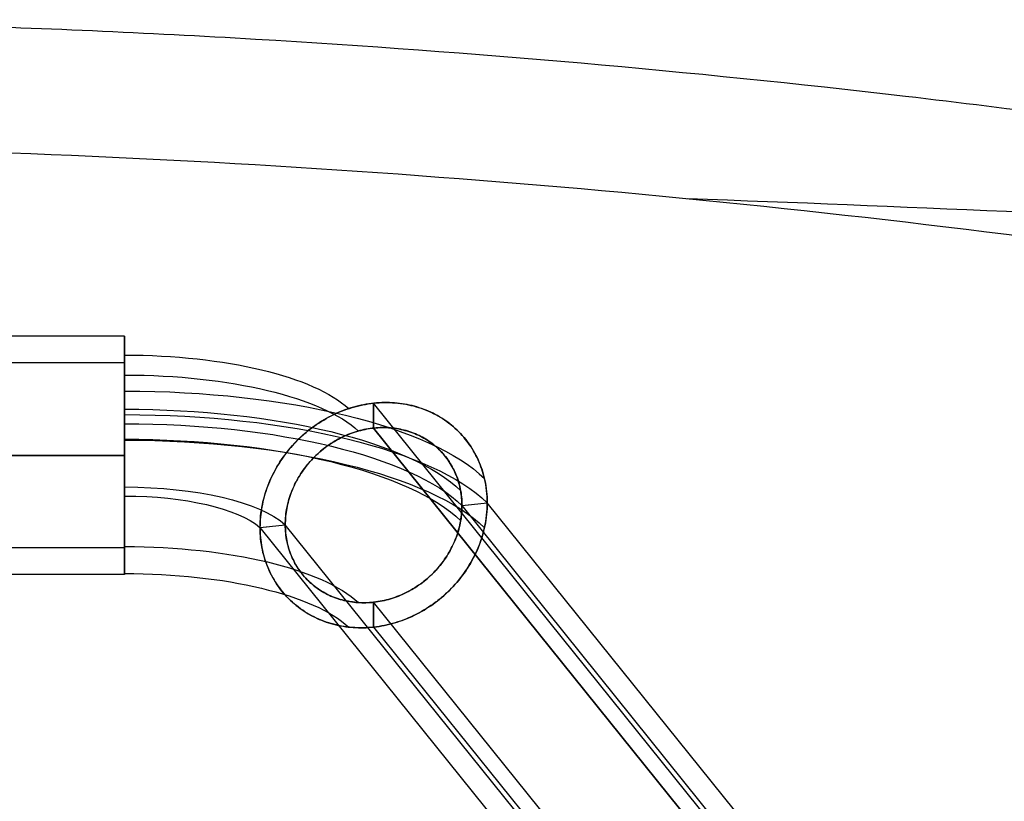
# Model space of a CAD drawing. Header units: millimetres. Extents: x -312 to 352, y -263 to 368.
# Tile 38 of 40: x 53 to 128, y 309 to 368. Entities that reach past the tile are written whole.
import ezdxf

# ---------------------------------------------------------------- set-up
doc = ezdxf.new("R2010")
doc.units = ezdxf.units.MM
doc.header["$MEASUREMENT"] = 0
doc.layers.add('Lean 4', color=7, linetype='Continuous', true_color=0xac69b9)
doc.layers.add('Legs', color=7, linetype='Continuous', true_color=0x5b5aa2)

msp = doc.modelspace()

# ---------------------------------------------------------------- linework, layer by layer
at = {"layer": 'Lean 4', "extrusion": (0, 0.945519, -0.325568)}
msp.add_arc((-18.311, -32.309, 112.04), 800, 96.129462, 103.085991, dxfattribs=at)
at = {"layer": 'Lean 4'}
for points, knots in [([(216.629, 345.288, 666.624), (208.733, 347.127, 668.127), (200.803, 348.858, 669.542), (184.865, 352.104, 672.192), (176.858, 353.619, 673.428), (160.769, 356.428, 675.72), (152.686, 357.722, 676.776), (136.481, 360.081, 678.703), (128.358, 361.146, 679.575), (103.883, 364.001, 681.916), (87.504, 365.44, 683.104), (62.861, 366.893, 684.326), (54.632, 367.259, 684.641), (38.154, 367.756, 685.082), (29.906, 367.886, 685.208), (21.648, 367.898, 685.241)], [0, 0, 0, 0, 0.0246134, 0.0246134, 0.0492571, 0.0492571, 0.073933, 0.073933, 0.0985428, 0.0985428, 0.147812, 0.147812, 0.1724637, 0.1724637, 0.197109, 0.197109, 0.197109, 0.197109]), ([(216.629, 345.288, 666.624), (208.733, 347.127, 668.127), (200.803, 348.858, 669.542), (184.865, 352.104, 672.192), (176.858, 353.619, 673.428), (160.769, 356.428, 675.72), (152.686, 357.722, 676.776), (136.481, 360.081, 678.703), (128.358, 361.146, 679.575), (103.883, 364.001, 681.916), (87.504, 365.44, 683.104), (62.861, 366.893, 684.326), (54.632, 367.259, 684.641), (38.154, 367.756, 685.082), (29.906, 367.886, 685.208), (21.648, 367.898, 685.241)], [0, 0, 0, 0, 0.0246134, 0.0246134, 0.0492571, 0.0492571, 0.073933, 0.073933, 0.0985428, 0.0985428, 0.147812, 0.147812, 0.1724637, 0.1724637, 0.197109, 0.197109, 0.197109, 0.197109]), ([(21.648, 358.442, 688.497), (38.138, 358.42, 688.432), (54.616, 357.921, 687.992), (87.506, 355.972, 686.364), (103.886, 354.526, 685.178), (136.51, 350.701, 682.065), (152.712, 348.327, 680.141), (184.894, 342.679, 675.567), (200.836, 339.412, 672.921), (216.629, 335.714, 669.92)], [0.1971203, 0.1971203, 0.1971203, 0.1971203, 0.2460879, 0.2460879, 0.2950784, 0.2950784, 0.3440675, 0.3440675, 0.3930536, 0.3930536, 0.3930536, 0.3930536]), ([(21.648, 358.442, 688.497), (38.138, 358.42, 688.432), (54.616, 357.921, 687.992), (87.506, 355.972, 686.364), (103.886, 354.526, 685.178), (136.51, 350.701, 682.065), (152.712, 348.327, 680.141), (184.894, 342.679, 675.567), (200.836, 339.412, 672.921), (216.629, 335.714, 669.92)], [0.1971203, 0.1971203, 0.1971203, 0.1971203, 0.2460879, 0.2460879, 0.2950784, 0.2950784, 0.3440675, 0.3440675, 0.3930536, 0.3930536, 0.3930536, 0.3930536])]:
    msp.add_open_spline(points, degree=3, knots=knots, dxfattribs=at)
at = {"layer": 'Legs'}
for p, q in [((61.181, 343.983, 563.158), (22.164, 343.983, 563.158)), ((61.181, 343.983, 563.158), (61.181, 341.983, 563.158)), ((61.181, 341.983, 563.158), (61.181, 343.983, 563.158)), ((61.181, 341.983, 563.158), (22.656, 341.983, 563.158)), ((79.996, 337.043, 548.333), (79.996, 338.922, 547.65)), ((106.878, 305.524, 455.748), (80, 338.923, 547.651)), ((106.878, 305.524, 455.748), (80, 338.923, 547.651)), ((80, 338.923, 547.651), (80, 337.043, 548.334)), ((80, 337.043, 548.334), (106.878, 303.644, 456.433)), ((80, 337.043, 548.334), (106.878, 303.644, 456.433)), ((106.878, 303.644, 456.433), (80, 337.043, 548.334)), ((61.181, 334.983, 554.158), (-21.162, 334.983, 554.158)), ((-21.162, 334.983, 572.158), (61.181, 334.983, 572.158)), ((-21.162, 334.983, 556.158), (61.181, 334.983, 556.158)), ((61.181, 334.983, 570.158), (-21.162, 334.983, 570.158)), ((-21.162, 334.983, 556.158), (61.181, 334.983, 556.158)), ((61.181, 334.983, 570.158), (-21.162, 334.983, 570.158)), ((61.181, 334.983, 554.158), (-21.162, 334.983, 554.158)), ((-21.162, 334.983, 572.158), (61.181, 334.983, 572.158)), ((61.181, 334.983, 554.158), (61.181, 334.983, 556.158)), ((61.181, 334.983, 570.158), (61.181, 334.983, 572.158)), ((61.181, 334.983, 554.158), (61.181, 334.983, 556.158)), ((61.181, 334.983, 570.158), (61.181, 334.983, 572.158)), ((86.677, 331.188, 552.713), (88.584, 331.394, 553.281)), ((86.678, 331.187, 552.714), (88.586, 331.393, 553.282)), ((161.914, 237.698, 295.466), (86.678, 331.187, 552.714)), ((163.842, 237.879, 295.964), (88.586, 331.393, 553.282)), ((71.409, 329.536, 548.166), (73.319, 329.742, 548.735)), ((71.414, 329.535, 548.168), (73.322, 329.741, 548.737)), ((148.415, 236.431, 291.979), (73.322, 329.741, 548.737)), ((146.486, 236.25, 291.48), (71.414, 329.535, 548.168)), ((61.181, 327.983, 563.158), (-21.162, 327.983, 563.158)), ((61.181, 327.983, 563.158), (61.181, 325.983, 563.158)), ((61.181, 325.983, 563.158), (61.181, 327.983, 563.158)), ((61.181, 325.983, 563.158), (-21.162, 325.983, 563.158)), ((79.996, 322.005, 553.798), (79.996, 323.885, 553.115)), ((106.876, 290.489, 461.221), (80, 323.885, 553.116)), ((106.876, 290.489, 461.221), (80, 323.885, 553.116)), ((106.876, 290.489, 461.221), (80, 323.885, 553.116)), ((80, 323.885, 553.116), (80, 322.005, 553.799)), ((80, 322.005, 553.799), (106.876, 288.609, 461.905)), ((80, 322.005, 553.799), (106.876, 288.609, 461.905))]:
    msp.add_line(p, q, dxfattribs=at)
at = {"layer": 'Legs', "extrusion": (1, 4.89589e-15, 2.84966e-15)}
msp.add_arc((334.983, 563.158, 61.181), 9, 250.0279, 57.34752, dxfattribs=at)
msp.add_arc((334.983, 563.158, 61.181), 9, 250.0279, 57.34752, dxfattribs=at)
at = {"layer": 'Legs', "extrusion": (1, 3.49148e-15, 0)}
for radius, start, end in [(9, 270, 90), (9, 270, 90), (7, 270, 90), (7, 270, 90), (7, 90, 270), (9, 90, 270), (7, 90, 270), (9, 90, 270)]:
    msp.add_arc((334.983, 563.158, 61.181), radius, start, end, dxfattribs=at)
at = {"layer": 'Legs', "extrusion": (1, 5.53612e-15, 3.577e-15)}
msp.add_arc((334.983, 563.158, 61.181), 7, 250.0279, 60.10166, dxfattribs=at)
msp.add_arc((334.983, 563.158, 61.181), 7, 250.0279, 60.10166, dxfattribs=at)
at = {"layer": 'Legs', "extrusion": (-1.42109e-14, 0.939859, -0.341562)}
for centre, radius, end in [((-61.181, 623.707, 131.263), 18.024, 159.96855), ((-61.181, 623.707, 129.378), 18.793, 160.06894), ((-61.181, 623.707, 115.587), 18.793, 160.06894), ((-61.181, 623.707, 113.702), 18.024, 159.96855)]:
    msp.add_arc(centre, radius, 90, end, dxfattribs=at)
at = {"layer": 'Legs', "extrusion": (-5.1209e-15, 0.939859, -0.341562)}
msp.add_arc((-61.181, 623.707, 124.458), 28.78, 90, 160.88525, dxfattribs=at)
msp.add_arc((-61.181, 623.707, 124.458), 28.78, 90, 160.88525, dxfattribs=at)
at = {"layer": 'Legs', "extrusion": (1, 1.20867e-14, -3.92646e-14)}
msp.add_arc((334.983, 563.158, 61.181), 9, 57.34752, 70.0279, dxfattribs=at)
msp.add_arc((334.983, 563.158, 61.181), 9, 57.34752, 70.0279, dxfattribs=at)
at = {"layer": 'Legs', "extrusion": (1, 2.41297e-13, 4.13585e-13)}
msp.add_arc((334.983, 563.158, 61.181), 7, 60.10166, 70.0279, dxfattribs=at)
msp.add_arc((334.983, 563.158, 61.181), 7, 60.10166, 70.0279, dxfattribs=at)
at = {"layer": 'Legs', "extrusion": (-1.8735e-15, 0.939859, -0.341562)}
msp.add_arc((-61.181, 623.707, 123.689), 26.895, 90, 160.7776, dxfattribs=at)
msp.add_arc((-61.181, 623.707, 123.689), 26.895, 90, 160.7776, dxfattribs=at)
at = {"layer": 'Legs', "extrusion": (3.82761e-09, 0.939859, -0.341562)}
msp.add_arc((-61.181, 623.707, 122.483), 29, 90, 160.89687, dxfattribs=at)
msp.add_arc((-61.181, 623.707, 122.483), 29, 90, 160.89687, dxfattribs=at)
at = {"layer": 'Legs', "extrusion": (1, -2.83011e-14, -2.45664e-14)}
msp.add_arc((334.983, 563.158, 61.181), 9, 70.0279, 82.70829, dxfattribs=at)
msp.add_arc((334.983, 563.158, 61.181), 9, 70.0279, 82.70829, dxfattribs=at)
at = {"layer": 'Legs', "extrusion": (-7.08413e-15, 0.939859, -0.341562)}
msp.add_arc((-61.181, 623.707, 122.483), 27, 90, 160.78397, dxfattribs=at)
msp.add_arc((-61.181, 623.707, 122.483), 27, 90, 160.78397, dxfattribs=at)
at = {"layer": 'Legs', "extrusion": (1, 8.67237e-14, 4.69798e-13)}
msp.add_arc((334.983, 563.158, 61.181), 7, 70.0279, 79.95415, dxfattribs=at)
msp.add_arc((334.983, 563.158, 61.181), 7, 70.0279, 79.95415, dxfattribs=at)
at = {"layer": 'Legs', "extrusion": (1, 4.19973e-15, 3.99799e-15)}
msp.add_arc((334.983, 563.158, 61.181), 7, 79.95415, 250.0279, dxfattribs=at)
msp.add_arc((334.983, 563.158, 61.181), 7, 79.95415, 250.0279, dxfattribs=at)
at = {"layer": 'Legs', "extrusion": (-3.2815e-15, 0.939859, -0.341562)}
msp.add_arc((-61.181, 623.707, 121.276), 26.895, 90, 160.7776, dxfattribs=at)
msp.add_arc((-61.181, 623.707, 121.276), 26.895, 90, 160.7776, dxfattribs=at)
at = {"layer": 'Legs', "extrusion": (-3.6221e-15, 0.939859, -0.341562)}
msp.add_arc((-61.181, 623.707, 120.507), 28.78, 90, 160.88525, dxfattribs=at)
msp.add_arc((-61.181, 623.707, 120.507), 28.78, 90, 160.88525, dxfattribs=at)
at = {"layer": 'Legs', "extrusion": (1, 4.2361e-15, 3.08844e-15)}
msp.add_arc((334.983, 563.158, 61.181), 9, 82.70829, 250.0279, dxfattribs=at)
msp.add_arc((334.983, 563.158, 61.181), 9, 82.70829, 250.0279, dxfattribs=at)
at = {"layer": 'Legs', "extrusion": (-3.35842e-15, 0.939859, -0.341562)}
msp.add_arc((-61.181, 623.707, 122.483), 13, 90, 159.01988, dxfattribs=at)
msp.add_arc((-61.181, 623.707, 122.483), 13, 90, 159.01988, dxfattribs=at)
at = {"layer": 'Legs', "extrusion": (-4.22841e-09, 0.939859, -0.341562)}
msp.add_arc((-61.181, 623.707, 122.483), 11, 90, 158.40062, dxfattribs=at)
msp.add_arc((-61.181, 623.707, 122.483), 11, 90, 158.40062, dxfattribs=at)
at = {"layer": 'Legs'}
for points, knots in [([(88.375, 333.227, 552.544), (88.26, 333.717, 552.327), (88.099, 334.191, 552.101), (87.689, 335.093, 551.635), (87.439, 335.521, 551.395), (86.861, 336.316, 550.911), (86.532, 336.683, 550.667), (85.806, 337.345, 550.182), (85.408, 337.639, 549.941), (84.557, 338.145, 549.47), (84.103, 338.356, 549.24), (83.155, 338.689, 548.8), (82.661, 338.811, 548.589), (81.649, 338.96, 548.194), (81.132, 338.987, 548.009), (80.09, 338.948, 547.672), (79.566, 338.881, 547.52), (78.527, 338.654, 547.252), (78.014, 338.495, 547.137), (77.014, 338.089, 546.948), (76.528, 337.842, 546.873), (75.6, 337.27, 546.768), (75.157, 336.945, 546.737), (74.331, 336.226, 546.72), (73.947, 335.833, 546.734), (73.251, 334.991, 546.805), (72.938, 334.543, 546.862), (72.394, 333.606, 547.019), (72.163, 333.118, 547.119), (71.789, 332.116, 547.357), (71.647, 331.603, 547.495), (71.457, 330.57, 547.807), (71.409, 330.05, 547.98), (71.409, 329.534, 548.167)], [-0.03173844, -0.03173844, -0.03173844, -0.03173844, -0.03010409, -0.03010409, -0.02846975, -0.02846975, -0.02683423, -0.02683423, -0.02519871, -0.02519871, -0.02356162, -0.02356162, -0.02192454, -0.02192454, -0.02028943, -0.02028943, -0.01865432, -0.01865432, -0.01701874, -0.01701874, -0.01538316, -0.01538316, -0.01374738, -0.01374738, -0.01211161, -0.01211161, -0.01047681, -0.01047681, -0.008842, -0.008842, -0.00720602, -0.00720602, -0.00557004, -0.00557004, -0.00557004, -0.00557004]), ([(88.375, 333.227, 552.544), (88.26, 333.717, 552.327), (88.099, 334.191, 552.101), (87.689, 335.093, 551.635), (87.439, 335.521, 551.395), (86.861, 336.316, 550.911), (86.532, 336.683, 550.667), (85.806, 337.345, 550.182), (85.408, 337.639, 549.941), (84.557, 338.145, 549.47), (84.103, 338.356, 549.24), (83.155, 338.689, 548.8), (82.661, 338.811, 548.589), (81.649, 338.96, 548.194), (81.132, 338.987, 548.009), (80.09, 338.948, 547.672), (79.566, 338.881, 547.52), (78.527, 338.654, 547.252), (78.014, 338.495, 547.137), (77.014, 338.089, 546.948), (76.528, 337.842, 546.873), (75.6, 337.27, 546.768), (75.157, 336.945, 546.737), (74.331, 336.226, 546.72), (73.947, 335.833, 546.734), (73.251, 334.991, 546.805), (72.938, 334.543, 546.862), (72.394, 333.606, 547.019), (72.163, 333.118, 547.119), (71.789, 332.116, 547.357), (71.647, 331.603, 547.495), (71.457, 330.57, 547.807), (71.409, 330.05, 547.98), (71.409, 329.534, 548.167)], [-0.03173844, -0.03173844, -0.03173844, -0.03173844, -0.03010409, -0.03010409, -0.02846975, -0.02846975, -0.02683423, -0.02683423, -0.02519871, -0.02519871, -0.02356162, -0.02356162, -0.02192454, -0.02192454, -0.02028943, -0.02028943, -0.01865432, -0.01865432, -0.01701874, -0.01701874, -0.01538316, -0.01538316, -0.01374738, -0.01374738, -0.01211161, -0.01211161, -0.01047681, -0.01047681, -0.008842, -0.008842, -0.00720602, -0.00720602, -0.00557004, -0.00557004, -0.00557004, -0.00557004]), ([(80, 322.005, 553.799), (79.454, 321.946, 553.636), (78.907, 321.939, 553.455), (77.833, 322.027, 553.061), (77.305, 322.123, 552.848), (76.283, 322.418, 552.396), (75.789, 322.616, 552.158), (75.089, 322.989, 551.786), (74.862, 323.126, 551.66), (74.425, 323.422, 551.405), (74.216, 323.581, 551.277), (73.61, 324.096, 550.885), (73.243, 324.484, 550.62), (72.601, 325.336, 550.094), (72.325, 325.8, 549.833), (71.879, 326.783, 549.325), (71.707, 327.302, 549.079), (71.475, 328.388, 548.606), (71.414, 328.954, 548.38), (71.414, 330.116, 547.957), (71.475, 330.696, 547.767), (71.707, 331.832, 547.433), (71.879, 332.389, 547.288), (72.325, 333.468, 547.046), (72.6, 333.99, 546.949), (73.242, 334.98, 546.806), (73.608, 335.448, 546.759), (74.214, 336.094, 546.729), (74.423, 336.298, 546.725), (74.859, 336.688, 546.73), (75.086, 336.874, 546.739), (75.786, 337.398, 546.785), (76.279, 337.704, 546.84), (77.301, 338.22, 546.997), (77.83, 338.431, 547.098), (78.906, 338.753, 547.344), (79.453, 338.864, 547.488), (80, 338.923, 547.651)], [-4.712389, -4.712389, -4.712389, -4.712389, -4.517723, -4.517723, -4.323057, -4.323057, -4.127992, -4.127992, -4.030459, -4.030459, -3.932927, -3.932927, -3.734085, -3.734085, -3.535244, -3.535244, -3.338418, -3.338418, -3.141593, -3.141593, -2.944716, -2.944716, -2.747839, -2.747839, -2.549209, -2.549209, -2.350579, -2.350579, -2.2531, -2.2531, -2.15562, -2.15562, -1.960661, -1.960661, -1.765729, -1.765729, -1.570796, -1.570796, -1.570796, -1.570796]), ([(80, 322.005, 553.799), (79.454, 321.946, 553.636), (78.907, 321.939, 553.455), (77.833, 322.027, 553.061), (77.305, 322.123, 552.848), (76.283, 322.418, 552.396), (75.789, 322.616, 552.158), (75.089, 322.989, 551.786), (74.862, 323.126, 551.66), (74.425, 323.422, 551.405), (74.216, 323.581, 551.277), (73.61, 324.096, 550.885), (73.243, 324.484, 550.62), (72.601, 325.336, 550.094), (72.325, 325.8, 549.833), (71.879, 326.783, 549.325), (71.707, 327.302, 549.079), (71.475, 328.388, 548.606), (71.414, 328.954, 548.38), (71.414, 330.116, 547.957), (71.475, 330.696, 547.767), (71.707, 331.832, 547.433), (71.879, 332.389, 547.288), (72.325, 333.468, 547.046), (72.6, 333.99, 546.949), (73.242, 334.98, 546.806), (73.608, 335.448, 546.759), (74.214, 336.094, 546.729), (74.423, 336.298, 546.725), (74.859, 336.688, 546.73), (75.086, 336.874, 546.739), (75.786, 337.398, 546.785), (76.279, 337.704, 546.84), (77.301, 338.22, 546.997), (77.83, 338.431, 547.098), (78.906, 338.753, 547.344), (79.453, 338.864, 547.488), (80, 338.923, 547.651)], [-4.712389, -4.712389, -4.712389, -4.712389, -4.517723, -4.517723, -4.323057, -4.323057, -4.127992, -4.127992, -4.030459, -4.030459, -3.932927, -3.932927, -3.734085, -3.734085, -3.535244, -3.535244, -3.338418, -3.338418, -3.141593, -3.141593, -2.944716, -2.944716, -2.747839, -2.747839, -2.549209, -2.549209, -2.350579, -2.350579, -2.2531, -2.2531, -2.15562, -2.15562, -1.960661, -1.960661, -1.765729, -1.765729, -1.570796, -1.570796, -1.570796, -1.570796]), ([(80, 338.923, 547.651), (80.546, 338.982, 547.814), (81.093, 338.99, 547.995), (82.167, 338.901, 548.389), (82.695, 338.805, 548.602), (83.717, 338.511, 549.054), (84.211, 338.312, 549.293), (84.911, 337.939, 549.664), (85.138, 337.803, 549.79), (85.575, 337.507, 550.045), (85.784, 337.348, 550.173), (86.39, 336.833, 550.565), (86.757, 336.444, 550.83), (87.399, 335.592, 551.356), (87.675, 335.129, 551.617), (88.121, 334.145, 552.125), (88.293, 333.626, 552.371), (88.525, 332.54, 552.844), (88.586, 331.974, 553.071), (88.586, 330.812, 553.493), (88.525, 330.233, 553.683), (88.293, 329.097, 554.017), (88.121, 328.54, 554.162), (87.675, 327.46, 554.404), (87.4, 326.938, 554.501), (86.758, 325.948, 554.644), (86.392, 325.481, 554.691), (85.786, 324.835, 554.721), (85.577, 324.63, 554.725), (85.141, 324.24, 554.72), (84.914, 324.054, 554.711), (84.214, 323.53, 554.666), (83.721, 323.224, 554.61), (82.699, 322.708, 554.454), (82.17, 322.497, 554.352), (81.094, 322.175, 554.106), (80.547, 322.065, 553.962), (80, 322.005, 553.799)], [-7.853982, -7.853982, -7.853982, -7.853982, -7.659315, -7.659315, -7.464649, -7.464649, -7.269584, -7.269584, -7.172052, -7.172052, -7.07452, -7.07452, -6.875678, -6.875678, -6.676837, -6.676837, -6.480011, -6.480011, -6.283185, -6.283185, -6.086309, -6.086309, -5.889432, -5.889432, -5.690802, -5.690802, -5.492172, -5.492172, -5.394692, -5.394692, -5.297213, -5.297213, -5.102254, -5.102254, -4.907321, -4.907321, -4.712389, -4.712389, -4.712389, -4.712389]), ([(80, 338.923, 547.651), (80.546, 338.982, 547.814), (81.093, 338.99, 547.995), (82.167, 338.901, 548.389), (82.695, 338.805, 548.602), (83.717, 338.511, 549.054), (84.211, 338.312, 549.293), (84.911, 337.939, 549.664), (85.138, 337.803, 549.79), (85.575, 337.507, 550.045), (85.784, 337.348, 550.173), (86.39, 336.833, 550.565), (86.757, 336.444, 550.83), (87.399, 335.592, 551.356), (87.675, 335.129, 551.617), (88.121, 334.145, 552.125), (88.293, 333.626, 552.371), (88.525, 332.54, 552.844), (88.586, 331.974, 553.071), (88.586, 330.812, 553.493), (88.525, 330.233, 553.683), (88.293, 329.097, 554.017), (88.121, 328.54, 554.162), (87.675, 327.46, 554.404), (87.4, 326.938, 554.501), (86.758, 325.948, 554.644), (86.392, 325.481, 554.691), (85.786, 324.835, 554.721), (85.577, 324.63, 554.725), (85.141, 324.24, 554.72), (84.914, 324.054, 554.711), (84.214, 323.53, 554.666), (83.721, 323.224, 554.61), (82.699, 322.708, 554.454), (82.17, 322.497, 554.352), (81.094, 322.175, 554.106), (80.547, 322.065, 553.962), (80, 322.005, 553.799)], [-7.853982, -7.853982, -7.853982, -7.853982, -7.659315, -7.659315, -7.464649, -7.464649, -7.269584, -7.269584, -7.172052, -7.172052, -7.07452, -7.07452, -6.875678, -6.875678, -6.676837, -6.676837, -6.480011, -6.480011, -6.283185, -6.283185, -6.086309, -6.086309, -5.889432, -5.889432, -5.690802, -5.690802, -5.492172, -5.492172, -5.394692, -5.394692, -5.297213, -5.297213, -5.102254, -5.102254, -4.907321, -4.907321, -4.712389, -4.712389, -4.712389, -4.712389]), ([(80, 337.043, 548.334), (80.43, 337.09, 548.462), (80.859, 337.095, 548.605), (81.704, 337.024, 548.916), (82.119, 336.947, 549.083), (82.918, 336.713, 549.438), (83.303, 336.556, 549.625), (84.028, 336.165, 550.011), (84.369, 335.931, 550.211), (84.992, 335.396, 550.616), (85.274, 335.094, 550.821), (85.646, 334.596, 551.127), (85.761, 334.423, 551.228), (85.972, 334.063, 551.43), (86.068, 333.877, 551.53), (86.326, 333.302, 551.826), (86.457, 332.898, 552.017), (86.633, 332.06, 552.381), (86.678, 331.627, 552.554), (86.678, 330.747, 552.873), (86.633, 330.304, 553.019), (86.457, 329.429, 553.278), (86.326, 328.996, 553.391), (86.068, 328.366, 553.533), (85.972, 328.159, 553.576), (85.761, 327.753, 553.652), (85.646, 327.555, 553.686), (85.275, 326.977, 553.77), (84.993, 326.614, 553.807), (84.37, 325.943, 553.841), (84.029, 325.636, 553.838), (83.303, 325.088, 553.792), (82.918, 324.847, 553.75), (82.119, 324.44, 553.629), (81.704, 324.273, 553.549), (80.86, 324.019, 553.357), (80.43, 323.932, 553.244), (80, 323.885, 553.116)], [-7.853982, -7.853982, -7.853982, -7.853982, -7.65766, -7.65766, -7.461338, -7.461338, -7.265196, -7.265196, -7.069053, -7.069053, -6.872671, -6.872671, -6.77448, -6.77448, -6.676289, -6.676289, -6.479737, -6.479737, -6.283185, -6.283185, -6.086699, -6.086699, -5.890214, -5.890214, -5.792037, -5.792037, -5.693861, -5.693861, -5.497508, -5.497508, -5.301292, -5.301292, -5.105077, -5.105077, -4.908733, -4.908733, -4.712389, -4.712389, -4.712389, -4.712389]), ([(80, 337.043, 548.334), (80.43, 337.09, 548.462), (80.859, 337.095, 548.605), (81.704, 337.024, 548.916), (82.119, 336.947, 549.083), (82.918, 336.713, 549.438), (83.303, 336.556, 549.625), (84.028, 336.165, 550.011), (84.369, 335.931, 550.211), (84.992, 335.396, 550.616), (85.274, 335.094, 550.821), (85.646, 334.596, 551.127), (85.761, 334.423, 551.228), (85.972, 334.063, 551.43), (86.068, 333.877, 551.53), (86.326, 333.302, 551.826), (86.457, 332.898, 552.017), (86.633, 332.06, 552.381), (86.678, 331.627, 552.554), (86.678, 330.747, 552.873), (86.633, 330.304, 553.019), (86.457, 329.429, 553.278), (86.326, 328.996, 553.391), (86.068, 328.366, 553.533), (85.972, 328.159, 553.576), (85.761, 327.753, 553.652), (85.646, 327.555, 553.686), (85.275, 326.977, 553.77), (84.993, 326.614, 553.807), (84.37, 325.943, 553.841), (84.029, 325.636, 553.838), (83.303, 325.088, 553.792), (82.918, 324.847, 553.75), (82.119, 324.44, 553.629), (81.704, 324.273, 553.549), (80.86, 324.019, 553.357), (80.43, 323.932, 553.244), (80, 323.885, 553.116)], [-7.853982, -7.853982, -7.853982, -7.853982, -7.65766, -7.65766, -7.461338, -7.461338, -7.265196, -7.265196, -7.069053, -7.069053, -6.872671, -6.872671, -6.77448, -6.77448, -6.676289, -6.676289, -6.479737, -6.479737, -6.283185, -6.283185, -6.086699, -6.086699, -5.890214, -5.890214, -5.792037, -5.792037, -5.693861, -5.693861, -5.497508, -5.497508, -5.301292, -5.301292, -5.105077, -5.105077, -4.908733, -4.908733, -4.712389, -4.712389, -4.712389, -4.712389]), ([(86.577, 332.31, 552.271), (86.506, 332.703, 552.104), (86.397, 333.085, 551.929), (86.107, 333.816, 551.566), (85.926, 334.164, 551.378), (85.498, 334.814, 550.998), (85.251, 335.116, 550.805), (84.7, 335.664, 550.42), (84.396, 335.909, 550.228), (83.74, 336.334, 549.853), (83.39, 336.514, 549.669), (82.654, 336.802, 549.316), (82.268, 336.911, 549.147), (81.475, 337.053, 548.828), (81.068, 337.087, 548.678), (80.246, 337.078, 548.404), (79.831, 337.035, 548.28), (79.008, 336.876, 548.061), (78.601, 336.758, 547.966), (77.806, 336.454, 547.809), (77.419, 336.266, 547.746), (76.678, 335.827, 547.656), (76.325, 335.575, 547.629), (75.664, 335.016, 547.609), (75.357, 334.709, 547.617), (74.798, 334.049, 547.669), (74.547, 333.696, 547.712), (74.111, 332.958, 547.833), (73.925, 332.573, 547.911), (73.625, 331.782, 548.097), (73.51, 331.376, 548.206), (73.358, 330.56, 548.451), (73.319, 330.148, 548.588), (73.319, 329.741, 548.736)], [-0.02496157, -0.02496157, -0.02496157, -0.02496157, -0.02366929, -0.02366929, -0.02237702, -0.02237702, -0.02108299, -0.02108299, -0.01978895, -0.01978895, -0.01849671, -0.01849671, -0.01720448, -0.01720448, -0.01591077, -0.01591077, -0.01461706, -0.01461706, -0.01332468, -0.01332468, -0.01203229, -0.01203229, -0.01073939, -0.01073939, -0.00944648, -0.00944648, -0.00815315, -0.00815315, -0.00685981, -0.00685981, -0.00556645, -0.00556645, -0.0042731, -0.0042731, -0.0042731, -0.0042731]), ([(86.577, 332.31, 552.271), (86.506, 332.703, 552.104), (86.397, 333.085, 551.929), (86.107, 333.816, 551.566), (85.926, 334.164, 551.378), (85.498, 334.814, 550.998), (85.251, 335.116, 550.805), (84.7, 335.664, 550.42), (84.396, 335.909, 550.228), (83.74, 336.334, 549.853), (83.39, 336.514, 549.669), (82.654, 336.802, 549.316), (82.268, 336.911, 549.147), (81.475, 337.053, 548.828), (81.068, 337.087, 548.678), (80.246, 337.078, 548.404), (79.831, 337.035, 548.28), (79.008, 336.876, 548.061), (78.601, 336.758, 547.966), (77.806, 336.454, 547.809), (77.419, 336.266, 547.746), (76.678, 335.827, 547.656), (76.325, 335.575, 547.629), (75.664, 335.016, 547.609), (75.357, 334.709, 547.617), (74.798, 334.049, 547.669), (74.547, 333.696, 547.712), (74.111, 332.958, 547.833), (73.925, 332.573, 547.911), (73.625, 331.782, 548.097), (73.51, 331.376, 548.206), (73.358, 330.56, 548.451), (73.319, 330.148, 548.588), (73.319, 329.741, 548.736)], [-0.02496157, -0.02496157, -0.02496157, -0.02496157, -0.02366929, -0.02366929, -0.02237702, -0.02237702, -0.02108299, -0.02108299, -0.01978895, -0.01978895, -0.01849671, -0.01849671, -0.01720448, -0.01720448, -0.01591077, -0.01591077, -0.01461706, -0.01461706, -0.01332468, -0.01332468, -0.01203229, -0.01203229, -0.01073939, -0.01073939, -0.00944648, -0.00944648, -0.00815315, -0.00815315, -0.00685981, -0.00685981, -0.00556645, -0.00556645, -0.0042731, -0.0042731, -0.0042731, -0.0042731]), ([(80, 323.885, 553.116), (79.57, 323.839, 552.988), (79.14, 323.833, 552.845), (78.296, 323.904, 552.535), (77.881, 323.981, 552.367), (77.082, 324.215, 552.012), (76.697, 324.373, 551.826), (75.972, 324.763, 551.439), (75.631, 324.997, 551.239), (75.008, 325.533, 550.835), (74.726, 325.835, 550.63), (74.354, 326.332, 550.324), (74.239, 326.506, 550.222), (74.028, 326.865, 550.02), (73.932, 327.052, 549.92), (73.674, 327.626, 549.624), (73.543, 328.031, 549.433), (73.367, 328.868, 549.069), (73.322, 329.302, 548.896), (73.322, 330.181, 548.577), (73.367, 330.624, 548.431), (73.543, 331.499, 548.172), (73.674, 331.932, 548.059), (73.932, 332.563, 547.917), (74.028, 332.77, 547.874), (74.239, 333.175, 547.798), (74.354, 333.373, 547.765), (74.725, 333.951, 547.68), (75.007, 334.314, 547.643), (75.63, 334.985, 547.609), (75.971, 335.292, 547.612), (76.697, 335.841, 547.658), (77.082, 336.081, 547.7), (77.881, 336.488, 547.822), (78.296, 336.655, 547.901), (79.14, 336.909, 548.093), (79.57, 336.997, 548.206), (80, 337.043, 548.334)], [-4.712389, -4.712389, -4.712389, -4.712389, -4.516067, -4.516067, -4.319746, -4.319746, -4.123603, -4.123603, -3.927461, -3.927461, -3.731078, -3.731078, -3.632887, -3.632887, -3.534696, -3.534696, -3.338144, -3.338144, -3.141593, -3.141593, -2.945107, -2.945107, -2.748621, -2.748621, -2.650444, -2.650444, -2.552268, -2.552268, -2.355915, -2.355915, -2.1597, -2.1597, -1.963484, -1.963484, -1.76714, -1.76714, -1.570796, -1.570796, -1.570796, -1.570796]), ([(80, 323.885, 553.116), (79.57, 323.839, 552.988), (79.14, 323.833, 552.845), (78.296, 323.904, 552.535), (77.881, 323.981, 552.367), (77.082, 324.215, 552.012), (76.697, 324.373, 551.826), (75.972, 324.763, 551.439), (75.631, 324.997, 551.239), (75.008, 325.533, 550.835), (74.726, 325.835, 550.63), (74.354, 326.332, 550.324), (74.239, 326.506, 550.222), (74.028, 326.865, 550.02), (73.932, 327.052, 549.92), (73.674, 327.626, 549.624), (73.543, 328.031, 549.433), (73.367, 328.868, 549.069), (73.322, 329.302, 548.896), (73.322, 330.181, 548.577), (73.367, 330.624, 548.431), (73.543, 331.499, 548.172), (73.674, 331.932, 548.059), (73.932, 332.563, 547.917), (74.028, 332.77, 547.874), (74.239, 333.175, 547.798), (74.354, 333.373, 547.765), (74.725, 333.951, 547.68), (75.007, 334.314, 547.643), (75.63, 334.985, 547.609), (75.971, 335.292, 547.612), (76.697, 335.841, 547.658), (77.082, 336.081, 547.7), (77.881, 336.488, 547.822), (78.296, 336.655, 547.901), (79.14, 336.909, 548.093), (79.57, 336.997, 548.206), (80, 337.043, 548.334)], [-4.712389, -4.712389, -4.712389, -4.712389, -4.516067, -4.516067, -4.319746, -4.319746, -4.123603, -4.123603, -3.927461, -3.927461, -3.731078, -3.731078, -3.632887, -3.632887, -3.534696, -3.534696, -3.338144, -3.338144, -3.141593, -3.141593, -2.945107, -2.945107, -2.748621, -2.748621, -2.650444, -2.650444, -2.552268, -2.552268, -2.355915, -2.355915, -2.1597, -2.1597, -1.963484, -1.963484, -1.76714, -1.76714, -1.570796, -1.570796, -1.570796, -1.570796]), ([(88.584, 331.393, 553.281), (88.584, 331.705, 553.168), (88.567, 332.015, 553.049), (88.497, 332.628, 552.803), (88.444, 332.93, 552.675), (88.375, 333.227, 552.544)], [-0.033718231, -0.033718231, -0.033718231, -0.033718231, -0.032728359, -0.032728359, -0.031738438, -0.031738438, -0.031738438, -0.031738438]), ([(88.584, 331.393, 553.281), (88.584, 331.705, 553.168), (88.567, 332.015, 553.049), (88.497, 332.628, 552.803), (88.444, 332.93, 552.675), (88.375, 333.227, 552.544)], [-0.033718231, -0.033718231, -0.033718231, -0.033718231, -0.032728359, -0.032728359, -0.031738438, -0.031738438, -0.031738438, -0.031738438]), ([(88.375, 329.514, 553.894), (88.444, 329.826, 553.804), (88.497, 330.139, 553.707), (88.567, 330.767, 553.503), (88.584, 331.081, 553.395), (88.584, 331.393, 553.281)], [-0.035705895, -0.035705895, -0.035705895, -0.035705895, -0.034712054, -0.034712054, -0.033718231, -0.033718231, -0.033718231, -0.033718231]), ([(88.375, 329.514, 553.894), (88.444, 329.826, 553.804), (88.497, 330.139, 553.707), (88.567, 330.767, 553.503), (88.584, 331.081, 553.395), (88.584, 331.393, 553.281)], [-0.035705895, -0.035705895, -0.035705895, -0.035705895, -0.034712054, -0.034712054, -0.033718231, -0.033718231, -0.033718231, -0.033718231]), ([(73.319, 329.741, 548.736), (73.319, 329.334, 548.884), (73.358, 328.932, 549.043), (73.51, 328.149, 549.379), (73.624, 327.768, 549.556), (73.924, 327.042, 549.921), (74.11, 326.696, 550.109), (74.547, 326.052, 550.49), (74.798, 325.754, 550.683), (75.356, 325.215, 551.067), (75.664, 324.974, 551.258), (76.324, 324.559, 551.632), (76.677, 324.383, 551.815), (77.417, 324.104, 552.166), (77.804, 324, 552.334), (78.6, 323.867, 552.651), (79.008, 323.838, 552.799), (79.83, 323.856, 553.069), (80.245, 323.903, 553.192), (81.066, 324.072, 553.407), (81.473, 324.194, 553.5), (82.266, 324.507, 553.654), (82.652, 324.699, 553.714), (83.389, 325.147, 553.8), (83.74, 325.403, 553.825), (84.395, 325.97, 553.84), (84.7, 326.282, 553.829), (85.251, 326.949, 553.773), (85.498, 327.304, 553.727), (85.926, 328.047, 553.601), (86.107, 328.434, 553.521), (86.397, 329.227, 553.331), (86.506, 329.633, 553.22), (86.577, 330.042, 553.096)], [-0.04805721, -0.04805721, -0.04805721, -0.04805721, -0.04676526, -0.04676526, -0.0454733, -0.0454733, -0.0441794, -0.0441794, -0.04288549, -0.04288549, -0.04159417, -0.04159417, -0.04030286, -0.04030286, -0.0390099, -0.0390099, -0.03771695, -0.03771695, -0.03642493, -0.03642493, -0.03513292, -0.03513292, -0.03384008, -0.03384008, -0.03254724, -0.03254724, -0.03125315, -0.03125315, -0.02995905, -0.02995905, -0.02866743, -0.02866743, -0.0273758, -0.0273758, -0.0273758, -0.0273758]), ([(73.319, 329.741, 548.736), (73.319, 329.334, 548.884), (73.358, 328.932, 549.043), (73.51, 328.149, 549.379), (73.624, 327.768, 549.556), (73.924, 327.042, 549.921), (74.11, 326.696, 550.109), (74.547, 326.052, 550.49), (74.798, 325.754, 550.683), (75.356, 325.215, 551.067), (75.664, 324.974, 551.258), (76.324, 324.559, 551.632), (76.677, 324.383, 551.815), (77.417, 324.104, 552.166), (77.804, 324, 552.334), (78.6, 323.867, 552.651), (79.008, 323.838, 552.799), (79.83, 323.856, 553.069), (80.245, 323.903, 553.192), (81.066, 324.072, 553.407), (81.473, 324.194, 553.5), (82.266, 324.507, 553.654), (82.652, 324.699, 553.714), (83.389, 325.147, 553.8), (83.74, 325.403, 553.825), (84.395, 325.97, 553.84), (84.7, 326.282, 553.829), (85.251, 326.949, 553.773), (85.498, 327.304, 553.727), (85.926, 328.047, 553.601), (86.107, 328.434, 553.521), (86.397, 329.227, 553.331), (86.506, 329.633, 553.22), (86.577, 330.042, 553.096)], [-0.04805721, -0.04805721, -0.04805721, -0.04805721, -0.04676526, -0.04676526, -0.0454733, -0.0454733, -0.0441794, -0.0441794, -0.04288549, -0.04288549, -0.04159417, -0.04159417, -0.04030286, -0.04030286, -0.0390099, -0.0390099, -0.03771695, -0.03771695, -0.03642493, -0.03642493, -0.03513292, -0.03513292, -0.03384008, -0.03384008, -0.03254724, -0.03254724, -0.03125315, -0.03125315, -0.02995905, -0.02995905, -0.02866743, -0.02866743, -0.0273758, -0.0273758, -0.0273758, -0.0273758]), ([(71.409, 329.534, 548.167), (71.409, 329.02, 548.354), (71.457, 328.51, 548.555), (71.647, 327.519, 548.98), (71.789, 327.037, 549.203), (72.162, 326.115, 549.663), (72.394, 325.676, 549.901), (72.939, 324.856, 550.383), (73.252, 324.475, 550.627), (73.949, 323.784, 551.113), (74.332, 323.475, 551.355), (75.158, 322.935, 551.829), (75.599, 322.706, 552.061), (76.527, 322.335, 552.509), (77.013, 322.194, 552.724), (78.012, 322.004, 553.13), (78.525, 321.956, 553.32), (79.564, 321.953, 553.671), (80.088, 322, 553.831), (81.131, 322.186, 554.115), (81.648, 322.325, 554.239), (82.661, 322.693, 554.446), (83.155, 322.922, 554.53), (84.103, 323.46, 554.654), (84.556, 323.77, 554.694), (85.408, 324.46, 554.73), (85.806, 324.84, 554.726), (86.532, 325.659, 554.673), (86.861, 326.097, 554.625), (87.439, 327.017, 554.486), (87.688, 327.499, 554.394), (88.099, 328.49, 554.173), (88.26, 328.999, 554.042), (88.375, 329.514, 553.894)], [-0.06186587, -0.06186587, -0.06186587, -0.06186587, -0.0602316, -0.0602316, -0.05859733, -0.05859733, -0.05696047, -0.05696047, -0.05532361, -0.05532361, -0.05369009, -0.05369009, -0.05205658, -0.05205658, -0.05042236, -0.05042236, -0.04878813, -0.04878813, -0.04715261, -0.04715261, -0.04551708, -0.04551708, -0.04388038, -0.04388038, -0.04224368, -0.04224368, -0.04060892, -0.04060892, -0.03897416, -0.03897416, -0.03734003, -0.03734003, -0.03570589, -0.03570589, -0.03570589, -0.03570589]), ([(71.409, 329.534, 548.167), (71.409, 329.02, 548.354), (71.457, 328.51, 548.555), (71.647, 327.519, 548.98), (71.789, 327.037, 549.203), (72.162, 326.115, 549.663), (72.394, 325.676, 549.901), (72.939, 324.856, 550.383), (73.252, 324.475, 550.627), (73.949, 323.784, 551.113), (74.332, 323.475, 551.355), (75.158, 322.935, 551.829), (75.599, 322.706, 552.061), (76.527, 322.335, 552.509), (77.013, 322.194, 552.724), (78.012, 322.004, 553.13), (78.525, 321.956, 553.32), (79.564, 321.953, 553.671), (80.088, 322, 553.831), (81.131, 322.186, 554.115), (81.648, 322.325, 554.239), (82.661, 322.693, 554.446), (83.155, 322.922, 554.53), (84.103, 323.46, 554.654), (84.556, 323.77, 554.694), (85.408, 324.46, 554.73), (85.806, 324.84, 554.726), (86.532, 325.659, 554.673), (86.861, 326.097, 554.625), (87.439, 327.017, 554.486), (87.688, 327.499, 554.394), (88.099, 328.49, 554.173), (88.26, 328.999, 554.042), (88.375, 329.514, 553.894)], [-0.06186587, -0.06186587, -0.06186587, -0.06186587, -0.0602316, -0.0602316, -0.05859733, -0.05859733, -0.05696047, -0.05696047, -0.05532361, -0.05532361, -0.05369009, -0.05369009, -0.05205658, -0.05205658, -0.05042236, -0.05042236, -0.04878813, -0.04878813, -0.04715261, -0.04715261, -0.04551708, -0.04551708, -0.04388038, -0.04388038, -0.04224368, -0.04224368, -0.04060892, -0.04060892, -0.03897416, -0.03897416, -0.03734003, -0.03734003, -0.03570589, -0.03570589, -0.03570589, -0.03570589])]:
    msp.add_open_spline(points, degree=3, knots=knots, dxfattribs=at)
for points in [[(86.677, 331.187, 552.713), (86.677, 331.567, 552.575), (86.643, 331.943, 552.427), (86.577, 332.31, 552.271)], [(86.677, 331.187, 552.713), (86.677, 331.567, 552.575), (86.643, 331.943, 552.427), (86.577, 332.31, 552.271)], [(86.577, 330.042, 553.096), (86.643, 330.423, 552.979), (86.677, 330.807, 552.851), (86.677, 331.187, 552.713)], [(86.577, 330.042, 553.096), (86.643, 330.423, 552.979), (86.677, 330.807, 552.851), (86.677, 331.187, 552.713)]]:
    msp.add_open_spline(points, degree=3, dxfattribs=at)

doc.saveas('drawing.dxf')
